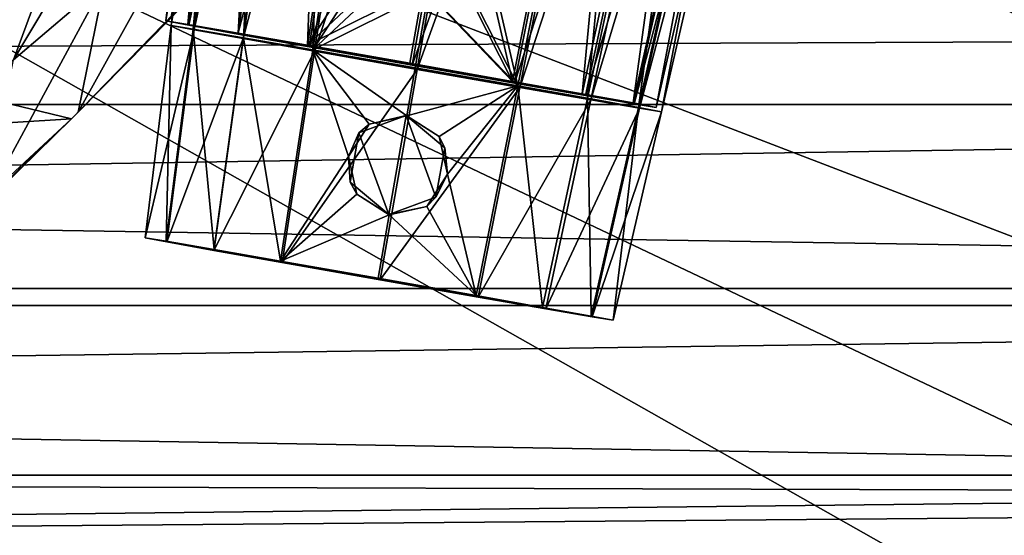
# Model space of a CAD drawing. Header units: metres. Extents: x -1204 to 0, y -809 to 0.
# Tile 100 of 135: x -395 to -316, y -175 to -134. Entities that reach past the tile are written whole.
import ezdxf

# ---------------------------------------------------------------- set-up
doc = ezdxf.new("R2010")
doc.units = ezdxf.units.M

msp = doc.modelspace()

# ---------------------------------------------------------------- linework, layer by layer
at = {"layer": 'top'}
for points in [[(-731.955872, -59.277416, 664.851318), (-797.272644, -167.11203, 662.0271), (-390.565918, -141.8452, 662.689331)], [(-390.565918, -141.8452, 662.689331), (-376.047058, -126.873741, 663.081421), (-731.955872, -59.277416, 664.851318)], [(-388.815094, -119.908661, 558.226807), (-382.125214, -115.294991, 565.7453), (-395.185577, -137.15625, 592.962769)], [(-395.185577, -137.15625, 592.962769), (-382.125214, -115.294991, 565.7453), (-387.944916, -130.988281, 596.848816)], [(-395.665955, -124.534836, 550.788269), (-388.815094, -119.908661, 558.226807), (-402.559265, -143.231949, 589.112122)], [(-402.559265, -143.231949, 589.112122), (-388.815094, -119.908661, 558.226807), (-395.185577, -137.15625, 592.962769)], [(-382.698822, -133.862061, 628.365051), (-390.036316, -141.317017, 628.365051), (-380.839783, -124.727577, 600.763306)], [(-390.036316, -141.317017, 628.365051), (-387.944916, -130.988281, 596.848816), (-380.839783, -124.727577, 600.763306)], [(-382.698822, -133.862061, 628.365051), (-376.047058, -126.873741, 663.081421), (-390.565918, -141.8452, 662.689331)], [(-390.036316, -141.317017, 628.365051), (-397.502747, -148.64296, 628.365051), (-387.944916, -130.988281, 596.848816)], [(-397.502747, -148.64296, 628.365051), (-395.185577, -137.15625, 592.962769), (-387.944916, -130.988281, 596.848816)], [(-390.036316, -141.317017, 628.365051), (-382.698822, -133.862061, 628.365051), (-390.565918, -141.8452, 662.689331)], [(-390.565918, -141.8452, 662.689331), (-397.502747, -148.64296, 628.365051), (-390.036316, -141.317017, 628.365051)], [(-797.272644, -167.11203, 662.0271), (-421.121307, -170.231323, 661.945862), (-390.565918, -141.8452, 662.689331)], [(-421.121307, -170.231323, 661.945862), (-405.095734, -155.837646, 628.365051), (-390.565918, -141.8452, 662.689331)], [(-405.095734, -155.837646, 628.365051), (-397.502747, -148.64296, 628.365051), (-390.565918, -141.8452, 662.689331)]]:
    msp.add_3dface(points, dxfattribs=at)
at = {"layer": 'top0123410'}
for points in [[(-86.644287, -134.744339, 2135.108154), (-73.120026, -110.688354, 2118.26416), (-1125.842896, -120.685265, 2125.263916)], [(-86.644287, -134.744339, 2135.108154), (-1125.842896, -120.685265, 2125.263916), (-1114.374756, -139.161072, 2138.200928)], [(-1123.930176, -122.44268, 2122.832275), (-80.112152, -122.44268, 2122.832275), (-1112.71814, -140.701401, 2135.617188)], [(-80.112152, -122.44268, 2122.832275), (-91.324203, -140.701401, 2135.617188), (-1112.71814, -140.701401, 2135.617188)], [(-102.716942, -155.356339, 2149.541016), (-86.644287, -134.744339, 2135.108154), (-1114.374756, -139.161072, 2138.200928)], [(-102.716942, -155.356339, 2149.541016), (-1114.374756, -139.161072, 2138.200928), (-1101.325439, -155.356339, 2149.541016)], [(-1112.71814, -140.701401, 2135.617188), (-91.324203, -140.701401, 2135.617188), (-1099.933228, -156.713867, 2146.829102)], [(-91.324203, -140.701401, 2135.617188), (-104.1091, -156.713867, 2146.829102), (-1099.933228, -156.713867, 2146.829102)], [(-120.913994, -171.980591, 2161.181396), (-1101.325439, -155.356339, 2149.541016), (-1086.915405, -168.997421, 2159.092529)], [(-120.913994, -171.980591, 2161.181396), (-102.716942, -155.356339, 2149.541016), (-1101.325439, -155.356339, 2149.541016)], [(-1099.933228, -156.713867, 2146.829102), (-104.1091, -156.713867, 2146.829102), (-1085.794189, -170.206116, 2156.276611)], [(-104.1091, -156.713867, 2146.829102), (-118.248085, -170.206116, 2156.276611), (-1085.794189, -170.206116, 2156.276611)], [(-1071.388184, -179.853867, 2166.694336), (-120.913994, -171.980591, 2161.181396), (-1086.915405, -168.997421, 2159.092529)], [(-1085.794189, -170.206116, 2156.276611), (-118.248085, -170.206116, 2156.276611), (-1070.543091, -180.947266, 2163.797607)], [(-118.248085, -170.206116, 2156.276611), (-133.499237, -180.947266, 2163.797607), (-1070.543091, -180.947266, 2163.797607)], [(-140.755402, -184.178574, 2169.722412), (-120.913994, -171.980591, 2161.181396), (-1071.388184, -179.853867, 2166.694336)]]:
    msp.add_3dface(points, dxfattribs=at)
at = {"layer": 'top0123423'}
for points in [[(-382.646423, -134.416351, 1328.126465), (-375.934113, -79.748138, 1327.960815), (-373.838928, -80.144402, 1318.459717)], [(-382.646423, -134.416351, 1328.126465), (-380.883667, -134.70372, 1336.431763), (-375.934113, -79.748138, 1327.960815)], [(-380.883667, -134.70372, 1336.431763), (-373.909424, -80.078247, 1337.487061), (-375.934113, -79.748138, 1327.960815)], [(-380.822235, -134.761383, 1319.84314), (-382.646423, -134.416351, 1328.126465), (-373.838928, -80.144402, 1318.459717)], [(-380.883667, -134.70372, 1336.431763), (-376.883148, -135.39267, 1342.26001), (-373.909424, -80.078247, 1337.487061)], [(-380.822235, -134.761383, 1319.84314), (-373.838928, -80.144402, 1318.459717), (-369.379089, -80.949005, 1312.001831)], [(-376.883148, -135.39267, 1342.26001), (-369.321625, -80.868347, 1344.162354), (-373.909424, -80.078247, 1337.487061)], [(-376.919861, -135.465439, 1314.19104), (-380.822235, -134.761383, 1319.84314), (-369.379089, -80.949005, 1312.001831)], [(-376.919861, -135.465439, 1314.19104), (-369.379089, -80.949005, 1312.001831), (-362.8797, -82.107933, 1307.426025)], [(-376.883148, -135.39267, 1342.26001), (-371.374084, -136.353043, 1346.160522), (-369.321625, -80.868347, 1344.162354)], [(-371.374084, -136.353043, 1346.160522), (-363.032257, -81.964745, 1348.61499), (-369.321625, -80.868347, 1344.162354)], [(-371.240967, -136.478043, 1310.196777), (-376.919861, -135.465439, 1314.19104), (-362.8797, -82.107933, 1307.426025)], [(-371.374084, -136.353043, 1346.160522), (-365.412964, -127.124107, 1348.098511), (-363.032257, -81.964745, 1348.61499)], [(-371.240967, -136.478043, 1310.196777), (-362.8797, -82.107933, 1307.426025), (-353.501648, -83.767288, 1305.379761)], [(-363.064911, -137.924698, 1308.415283), (-371.240967, -136.478043, 1310.196777), (-353.501648, -83.767288, 1305.379761)], [(-353.501648, -83.767288, 1305.379761), (-344.141266, -85.41172, 1307.516968), (-363.064911, -137.924698, 1308.415283)], [(-344.336365, -85.26104, 1348.705688), (-357.538544, -128.512405, 1348.136841), (-355.074707, -139.226791, 1346.239502)], [(-344.336365, -85.26104, 1348.705688), (-355.074707, -139.226791, 1346.239502), (-349.532959, -140.214798, 1342.3927)], [(-338.009674, -86.388985, 1344.314209), (-344.336365, -85.26104, 1348.705688), (-349.532959, -140.214798, 1342.3927)], [(-344.141266, -85.41172, 1307.516968), (-354.904236, -139.358383, 1310.276001), (-363.064911, -137.924698, 1308.415283)], [(-344.141266, -85.41172, 1307.516968), (-337.680756, -86.537773, 1312.15564), (-354.904236, -139.358383, 1310.276001)], [(-337.680756, -86.537773, 1312.15564), (-349.259308, -140.342285, 1314.325195), (-354.904236, -139.358383, 1310.276001)], [(-338.009674, -86.388985, 1344.314209), (-349.532959, -140.214798, 1342.3927), (-345.483398, -140.945175, 1336.603394)], [(-337.680756, -86.537773, 1312.15564), (-333.275635, -87.29615, 1318.656372), (-349.259308, -140.342285, 1314.325195)], [(-333.365723, -87.226547, 1337.683716), (-338.009674, -86.388985, 1344.314209), (-345.483398, -140.945175, 1336.603394)], [(-333.275635, -87.29615, 1318.656372), (-345.404785, -141.005875, 1320.014893), (-349.259308, -140.342285, 1314.325195)], [(-333.365723, -87.226547, 1337.683716), (-345.483398, -140.945175, 1336.603394), (-343.650604, -141.291748, 1328.315674)], [(-333.275635, -87.29615, 1318.656372), (-331.260712, -87.62455, 1328.17749), (-345.404785, -141.005875, 1320.014893)], [(-331.260712, -87.62455, 1328.17749), (-343.650604, -141.291748, 1328.315674), (-345.404785, -141.005875, 1320.014893)], [(-331.260712, -87.62455, 1328.17749), (-333.365723, -87.226547, 1337.683716), (-343.650604, -141.291748, 1328.315674)], [(-371.374084, -136.353043, 1346.160522), (-364.756775, -130.119827, 1348.160645), (-365.412964, -127.124107, 1348.098511)], [(-357.538544, -128.512405, 1348.136841), (-359.17984, -131.103104, 1348.187622), (-355.074707, -139.226791, 1346.239502)], [(-362.173035, -131.768646, 1348.31543), (-364.756775, -130.119827, 1348.160645), (-371.374084, -136.353043, 1346.160522)], [(-355.074707, -139.226791, 1346.239502), (-359.17984, -131.103104, 1348.187622), (-362.173035, -131.768646, 1348.31543)], [(-363.232025, -137.783447, 1348.012451), (-362.173035, -131.768646, 1348.31543), (-371.374084, -136.353043, 1346.160522)], [(-362.173035, -131.768646, 1348.31543), (-363.232025, -137.783447, 1348.012451), (-355.074707, -139.226791, 1346.239502)], [(-345.404785, -141.005875, 1320.014893), (-382.646423, -134.416351, 1328.126465), (-380.822235, -134.761383, 1319.84314)], [(-345.404785, -141.005875, 1320.014893), (-343.650604, -141.291748, 1328.315674), (-382.646423, -134.416351, 1328.126465)], [(-343.650604, -141.291748, 1328.315674), (-380.883667, -134.70372, 1336.431763), (-382.646423, -134.416351, 1328.126465)], [(-343.650604, -141.291748, 1328.315674), (-345.483398, -140.945175, 1336.603394), (-380.883667, -134.70372, 1336.431763)], [(-345.483398, -140.945175, 1336.603394), (-376.883148, -135.39267, 1342.26001), (-380.883667, -134.70372, 1336.431763)], [(-349.259308, -140.342285, 1314.325195), (-380.822235, -134.761383, 1319.84314), (-376.919861, -135.465439, 1314.19104)], [(-349.259308, -140.342285, 1314.325195), (-345.404785, -141.005875, 1320.014893), (-380.822235, -134.761383, 1319.84314)], [(-354.904236, -139.358383, 1310.276001), (-376.919861, -135.465439, 1314.19104), (-371.240967, -136.478043, 1310.196777)], [(-354.904236, -139.358383, 1310.276001), (-349.259308, -140.342285, 1314.325195), (-376.919861, -135.465439, 1314.19104)], [(-345.483398, -140.945175, 1336.603394), (-349.532959, -140.214798, 1342.3927), (-376.883148, -135.39267, 1342.26001)], [(-349.532959, -140.214798, 1342.3927), (-371.374084, -136.353043, 1346.160522), (-376.883148, -135.39267, 1342.26001)], [(-349.532959, -140.214798, 1342.3927), (-355.074707, -139.226791, 1346.239502), (-371.374084, -136.353043, 1346.160522)], [(-355.074707, -139.226791, 1346.239502), (-363.232025, -137.783447, 1348.012451), (-371.374084, -136.353043, 1346.160522)], [(-363.064911, -137.924698, 1308.415283), (-354.904236, -139.358383, 1310.276001), (-371.240967, -136.478043, 1310.196777)]]:
    msp.add_3dface(points, dxfattribs=at)
at = {"layer": 'top0123424'}
for points in [[(-383.068481, -134.059601, 1428.125), (-376.356171, -79.391418, 1427.959351), (-374.260986, -79.787674, 1418.45813)], [(-383.068481, -134.059601, 1428.125), (-381.305725, -134.34697, 1436.430176), (-376.356171, -79.391418, 1427.959351)], [(-381.244293, -134.404633, 1419.841553), (-383.068481, -134.059601, 1428.125), (-374.260986, -79.787674, 1418.45813)], [(-381.305725, -134.34697, 1436.430176), (-374.331482, -79.721527, 1437.485474), (-376.356171, -79.391418, 1427.959351)], [(-381.305725, -134.34697, 1436.430176), (-377.305206, -135.035919, 1442.258545), (-374.331482, -79.721527, 1437.485474)], [(-381.244293, -134.404633, 1419.841553), (-374.260986, -79.787674, 1418.45813), (-369.801147, -80.592278, 1412.000366)], [(-377.305206, -135.035919, 1442.258545), (-369.743683, -80.51162, 1444.160889), (-374.331482, -79.721527, 1437.485474)], [(-377.341888, -135.108688, 1414.189453), (-381.244293, -134.404633, 1419.841553), (-369.801147, -80.592278, 1412.000366)], [(-377.341888, -135.108688, 1414.189453), (-369.801147, -80.592278, 1412.000366), (-363.301758, -81.751205, 1407.424561)], [(-377.305206, -135.035919, 1442.258545), (-371.796143, -135.996277, 1446.158936), (-369.743683, -80.51162, 1444.160889)], [(-371.796143, -135.996277, 1446.158936), (-363.454346, -81.608017, 1448.613403), (-369.743683, -80.51162, 1444.160889)], [(-371.663025, -136.121292, 1410.195313), (-377.341888, -135.108688, 1414.189453), (-363.301758, -81.751205, 1407.424561)], [(-371.796143, -135.996277, 1446.158936), (-365.835022, -126.767357, 1448.096924), (-363.454346, -81.608017, 1448.613403)], [(-371.663025, -136.121292, 1410.195313), (-363.301758, -81.751205, 1407.424561), (-353.923706, -83.410561, 1405.378296)], [(-363.486969, -137.567947, 1408.413696), (-371.663025, -136.121292, 1410.195313), (-353.923706, -83.410561, 1405.378296)], [(-353.923706, -83.410561, 1405.378296), (-344.563324, -85.054993, 1407.515381), (-363.486969, -137.567947, 1408.413696)], [(-344.563324, -85.054993, 1407.515381), (-355.326294, -139.001633, 1410.274536), (-363.486969, -137.567947, 1408.413696)], [(-344.758423, -84.904312, 1448.704102), (-357.960602, -128.155655, 1448.135376), (-355.496765, -138.870041, 1446.238037)], [(-344.758423, -84.904312, 1448.704102), (-355.496765, -138.870041, 1446.238037), (-349.955017, -139.858047, 1442.391113)], [(-344.563324, -85.054993, 1407.515381), (-338.102814, -86.181046, 1412.154053), (-355.326294, -139.001633, 1410.274536)], [(-338.431732, -86.032257, 1444.312622), (-344.758423, -84.904312, 1448.704102), (-349.955017, -139.858047, 1442.391113)], [(-338.431732, -86.032257, 1444.312622), (-349.955017, -139.858047, 1442.391113), (-345.905457, -140.588425, 1436.601929)], [(-333.787781, -86.86982, 1437.682129), (-338.431732, -86.032257, 1444.312622), (-345.905457, -140.588425, 1436.601929)], [(-338.102814, -86.181046, 1412.154053), (-349.681366, -139.985535, 1414.323608), (-355.326294, -139.001633, 1410.274536)], [(-338.102814, -86.181046, 1412.154053), (-333.697693, -86.939423, 1418.654907), (-349.681366, -139.985535, 1414.323608)], [(-333.787781, -86.86982, 1437.682129), (-345.905457, -140.588425, 1436.601929), (-344.072662, -140.934998, 1428.314087)], [(-331.68277, -87.26783, 1428.175903), (-333.787781, -86.86982, 1437.682129), (-344.072662, -140.934998, 1428.314087)], [(-333.697693, -86.939423, 1418.654907), (-345.826843, -140.649124, 1420.013306), (-349.681366, -139.985535, 1414.323608)], [(-333.697693, -86.939423, 1418.654907), (-331.68277, -87.26783, 1428.175903), (-345.826843, -140.649124, 1420.013306)], [(-331.68277, -87.26783, 1428.175903), (-344.072662, -140.934998, 1428.314087), (-345.826843, -140.649124, 1420.013306)], [(-371.796143, -135.996277, 1446.158936), (-365.178833, -129.763077, 1448.159058), (-365.835022, -126.767357, 1448.096924)], [(-357.960602, -128.155655, 1448.135376), (-359.601898, -130.746353, 1448.186157), (-355.496765, -138.870041, 1446.238037)], [(-362.595093, -131.411896, 1448.313965), (-365.178833, -129.763077, 1448.159058), (-371.796143, -135.996277, 1446.158936)], [(-355.496765, -138.870041, 1446.238037), (-359.601898, -130.746353, 1448.186157), (-362.595093, -131.411896, 1448.313965)], [(-363.654083, -137.426697, 1448.010864), (-362.595093, -131.411896, 1448.313965), (-371.796143, -135.996277, 1446.158936)], [(-362.595093, -131.411896, 1448.313965), (-363.654083, -137.426697, 1448.010864), (-355.496765, -138.870041, 1446.238037)], [(-345.826843, -140.649124, 1420.013306), (-383.068481, -134.059601, 1428.125), (-381.244293, -134.404633, 1419.841553)], [(-345.826843, -140.649124, 1420.013306), (-344.072662, -140.934998, 1428.314087), (-383.068481, -134.059601, 1428.125)], [(-344.072662, -140.934998, 1428.314087), (-381.305725, -134.34697, 1436.430176), (-383.068481, -134.059601, 1428.125)], [(-344.072662, -140.934998, 1428.314087), (-345.905457, -140.588425, 1436.601929), (-381.305725, -134.34697, 1436.430176)], [(-345.905457, -140.588425, 1436.601929), (-377.305206, -135.035919, 1442.258545), (-381.305725, -134.34697, 1436.430176)], [(-349.681366, -139.985535, 1414.323608), (-381.244293, -134.404633, 1419.841553), (-377.341888, -135.108688, 1414.189453)], [(-349.681366, -139.985535, 1414.323608), (-345.826843, -140.649124, 1420.013306), (-381.244293, -134.404633, 1419.841553)], [(-355.326294, -139.001633, 1410.274536), (-377.341888, -135.108688, 1414.189453), (-371.663025, -136.121292, 1410.195313)], [(-355.326294, -139.001633, 1410.274536), (-349.681366, -139.985535, 1414.323608), (-377.341888, -135.108688, 1414.189453)], [(-345.905457, -140.588425, 1436.601929), (-349.955017, -139.858047, 1442.391113), (-377.305206, -135.035919, 1442.258545)], [(-349.955017, -139.858047, 1442.391113), (-371.796143, -135.996277, 1446.158936), (-377.305206, -135.035919, 1442.258545)], [(-349.955017, -139.858047, 1442.391113), (-355.496765, -138.870041, 1446.238037), (-371.796143, -135.996277, 1446.158936)], [(-355.496765, -138.870041, 1446.238037), (-363.654083, -137.426697, 1448.010864), (-371.796143, -135.996277, 1446.158936)], [(-363.486969, -137.567947, 1408.413696), (-355.326294, -139.001633, 1410.274536), (-371.663025, -136.121292, 1410.195313)]]:
    msp.add_3dface(points, dxfattribs=at)
at = {"layer": 'top0123426'}
for points in [[(-384.721008, -151.312729, 1328.178101), (-382.646423, -134.416351, 1328.126831), (-380.822388, -134.761353, 1319.843506)], [(-384.721008, -151.312729, 1328.178101), (-383.03894, -151.586929, 1336.106201), (-382.646423, -134.416351, 1328.126831)], [(-383.03894, -151.586929, 1336.106201), (-380.883392, -134.703766, 1336.432373), (-382.646423, -134.416351, 1328.126831)], [(-380.822388, -134.761353, 1319.843506), (-382.646423, -134.416351, 1328.126831), (-345.404633, -141.005905, 1320.015259)], [(-345.404633, -141.005905, 1320.015259), (-382.646423, -134.416351, 1328.126831), (-343.650604, -141.291748, 1328.31604)], [(-382.646423, -134.416351, 1328.126831), (-380.883392, -134.703766, 1336.432373), (-343.650604, -141.291748, 1328.31604)], [(-382.980713, -151.641891, 1320.270996), (-384.721008, -151.312729, 1328.178101), (-380.822388, -134.761353, 1319.843506)], [(-383.03894, -151.586929, 1336.106201), (-379.215729, -152.245331, 1341.676636), (-380.883392, -134.703766, 1336.432373)], [(-382.980713, -151.641891, 1320.270996), (-380.822388, -134.761353, 1319.843506), (-376.921783, -135.465088, 1314.192993)], [(-379.252472, -152.314529, 1314.869629), (-382.980713, -151.641891, 1320.270996), (-376.921783, -135.465088, 1314.192993)], [(-379.215729, -152.245331, 1341.676636), (-376.878693, -135.393433, 1342.264526), (-380.883392, -134.703766, 1336.432373)], [(-343.650604, -141.291748, 1328.31604), (-380.883392, -134.703766, 1336.432373), (-345.483643, -140.945129, 1336.604004)], [(-380.883392, -134.703766, 1336.432373), (-376.878693, -135.393433, 1342.264526), (-345.483643, -140.945129, 1336.604004)], [(-376.921783, -135.465088, 1314.192993), (-380.822388, -134.761353, 1319.843506), (-349.257385, -140.342621, 1314.327148)], [(-349.257385, -140.342621, 1314.327148), (-380.822388, -134.761353, 1319.843506), (-345.404633, -141.005905, 1320.015259)], [(-379.252472, -152.314529, 1314.869629), (-376.921783, -135.465088, 1314.192993), (-371.241058, -136.478012, 1310.196899)], [(-379.215729, -152.245331, 1341.676636), (-373.951508, -153.163025, 1345.402222), (-376.878693, -135.393433, 1342.264526)], [(-371.241058, -136.478012, 1310.196899), (-376.921783, -135.465088, 1314.192993), (-354.904144, -139.358398, 1310.276123)], [(-354.904144, -139.358398, 1310.276123), (-376.921783, -135.465088, 1314.192993), (-349.257385, -140.342621, 1314.327148)], [(-373.951508, -153.163025, 1345.402222), (-371.37326, -136.35318, 1346.160889), (-376.878693, -135.393433, 1342.264526)], [(-345.483643, -140.945129, 1336.604004), (-376.878693, -135.393433, 1342.264526), (-349.537445, -140.214005, 1342.397095)], [(-376.878693, -135.393433, 1342.264526), (-371.37326, -136.35318, 1346.160889), (-349.537445, -140.214005, 1342.397095)], [(-373.825287, -153.282257, 1311.053223), (-379.252472, -152.314529, 1314.869629), (-371.241058, -136.478012, 1310.196899)], [(-373.951508, -153.163025, 1345.402222), (-368.534424, -144.853348, 1347.185425), (-371.37326, -136.35318, 1346.160889)], [(-373.825287, -153.282257, 1311.053223), (-371.241058, -136.478012, 1310.196899), (-363.064911, -137.924698, 1308.415283)], [(-368.534424, -144.853348, 1347.185425), (-366.891388, -142.283539, 1347.542236), (-371.37326, -136.35318, 1346.160889)], [(-371.37326, -136.35318, 1346.160889), (-366.891388, -142.283539, 1347.542236), (-363.90799, -141.622589, 1347.81897)], [(-363.90799, -141.622589, 1347.81897), (-363.232025, -137.783447, 1348.012451), (-371.37326, -136.35318, 1346.160889)], [(-349.537445, -140.214005, 1342.397095), (-371.37326, -136.35318, 1346.160889), (-355.075531, -139.226654, 1346.239868)], [(-371.37326, -136.35318, 1346.160889), (-363.232025, -137.783447, 1348.012451), (-355.075531, -139.226654, 1346.239868)], [(-363.064911, -137.924698, 1308.415283), (-371.241058, -136.478012, 1310.196899), (-354.904144, -139.358398, 1310.276123)], [(-363.232025, -137.783447, 1348.012451), (-363.90799, -141.622589, 1347.81897), (-355.075531, -139.226654, 1346.239868)], [(-366.02063, -154.663208, 1309.353516), (-373.825287, -153.282257, 1311.053223), (-363.064911, -137.924698, 1308.415283)], [(-363.064911, -137.924698, 1308.415283), (-354.904144, -139.358398, 1310.276123), (-366.02063, -154.663208, 1309.353516)], [(-354.904144, -139.358398, 1310.276123), (-358.230652, -156.031754, 1311.128784), (-366.02063, -154.663208, 1309.353516)], [(-363.90799, -141.622589, 1347.81897), (-361.328308, -143.264496, 1347.569214), (-355.075531, -139.226654, 1346.239868)], [(-355.075531, -139.226654, 1346.239868), (-361.328308, -143.264496, 1347.569214), (-360.659821, -146.241684, 1347.223755)], [(-355.075531, -139.226654, 1346.239868), (-360.659821, -146.241684, 1347.223755), (-358.394409, -155.905914, 1345.477661)], [(-355.075531, -139.226654, 1346.239868), (-358.394409, -155.905914, 1345.477661), (-353.098938, -156.850006, 1341.803223)], [(-354.904144, -139.358398, 1310.276123), (-349.257385, -140.342621, 1314.327148), (-358.230652, -156.031754, 1311.128784)], [(-349.537445, -140.214005, 1342.397095), (-355.075531, -139.226654, 1346.239868), (-353.098938, -156.850006, 1341.803223)], [(-349.257385, -140.342621, 1314.327148), (-352.835938, -156.972061, 1314.997803), (-358.230652, -156.031754, 1311.128784)], [(-349.537445, -140.214005, 1342.397095), (-353.098938, -156.850006, 1341.803223), (-349.228851, -157.548019, 1336.270142)], [(-349.257385, -140.342621, 1314.327148), (-345.404633, -141.005905, 1320.015259), (-352.835938, -156.972061, 1314.997803)], [(-345.483643, -140.945129, 1336.604004), (-349.537445, -140.214005, 1342.397095), (-349.228851, -157.548019, 1336.270142)], [(-345.483643, -140.945129, 1336.604004), (-349.228851, -157.548019, 1336.270142), (-347.47995, -157.878723, 1328.358643)], [(-343.650604, -141.291748, 1328.31604), (-345.483643, -140.945129, 1336.604004), (-347.47995, -157.878723, 1328.358643)], [(-367.705719, -142.955154, 1357.472046), (-363.9487, -141.587646, 1357.483032), (-366.891388, -142.283539, 1347.542236)], [(-363.9487, -141.587646, 1357.483032), (-367.705719, -142.955154, 1357.472046), (-365.337219, -149.462509, 1357.505249)], [(-366.891388, -142.283539, 1347.542236), (-363.9487, -141.587646, 1357.483032), (-363.90799, -141.622589, 1347.81897)], [(-361.5802, -148.095001, 1357.516235), (-363.9487, -141.587646, 1357.483032), (-365.337219, -149.462509, 1357.505249)], [(-361.328308, -143.264496, 1347.569214), (-363.9487, -141.587646, 1357.483032), (-360.885925, -144.157562, 1357.505127)], [(-361.328308, -143.264496, 1347.569214), (-363.90799, -141.622589, 1347.81897), (-363.9487, -141.587646, 1357.483032)], [(-361.5802, -148.095001, 1357.516235), (-360.885925, -144.157562, 1357.505127), (-363.9487, -141.587646, 1357.483032)], [(-345.404633, -141.005905, 1320.015259), (-349.153412, -157.606018, 1320.435059), (-352.835938, -156.972061, 1314.997803)], [(-345.404633, -141.005905, 1320.015259), (-343.650604, -141.291748, 1328.31604), (-349.153412, -157.606018, 1320.435059)], [(-343.650604, -141.291748, 1328.31604), (-347.47995, -157.878723, 1328.358643), (-349.153412, -157.606018, 1320.435059)], [(-368.534424, -144.853348, 1347.185425), (-367.705719, -142.955154, 1357.472046), (-366.891388, -142.283539, 1347.542236)], [(-368.399994, -146.892593, 1357.483154), (-367.705719, -142.955154, 1357.472046), (-368.534424, -144.853348, 1347.185425)], [(-365.337219, -149.462509, 1357.505249), (-367.705719, -142.955154, 1357.472046), (-368.399994, -146.892593, 1357.483154)], [(-360.659821, -146.241684, 1347.223755), (-361.328308, -143.264496, 1347.569214), (-360.885925, -144.157562, 1357.505127)], [(-373.951508, -153.163025, 1345.402222), (-367.87851, -147.849533, 1347.257446), (-368.534424, -144.853348, 1347.185425)], [(-367.87851, -147.849533, 1347.257446), (-368.399994, -146.892593, 1357.483154), (-368.534424, -144.853348, 1347.185425)], [(-360.659821, -146.241684, 1347.223755), (-360.885925, -144.157562, 1357.505127), (-361.5802, -148.095001, 1357.516235)], [(-360.659821, -146.241684, 1347.223755), (-362.301208, -148.832886, 1347.284424), (-358.394409, -155.905914, 1345.477661)], [(-362.301208, -148.832886, 1347.284424), (-360.659821, -146.241684, 1347.223755), (-361.5802, -148.095001, 1357.516235)], [(-365.337219, -149.462509, 1357.505249), (-368.399994, -146.892593, 1357.483154), (-367.87851, -147.849533, 1347.257446)], [(-365.294678, -149.498489, 1347.422241), (-367.87851, -147.849533, 1347.257446), (-373.951508, -153.163025, 1345.402222)], [(-365.294678, -149.498489, 1347.422241), (-365.337219, -149.462509, 1357.505249), (-367.87851, -147.849533, 1347.257446)], [(-362.301208, -148.832886, 1347.284424), (-361.5802, -148.095001, 1357.516235), (-365.337219, -149.462509, 1357.505249)], [(-366.180237, -154.528305, 1347.168823), (-365.294678, -149.498489, 1347.422241), (-373.951508, -153.163025, 1345.402222)], [(-365.294678, -149.498489, 1347.422241), (-366.180237, -154.528305, 1347.168823), (-358.394409, -155.905914, 1345.477661)], [(-365.294678, -149.498489, 1347.422241), (-362.301208, -148.832886, 1347.284424), (-365.337219, -149.462509, 1357.505249)], [(-358.394409, -155.905914, 1345.477661), (-362.301208, -148.832886, 1347.284424), (-365.294678, -149.498489, 1347.422241)], [(-349.153412, -157.606018, 1320.435059), (-384.721008, -151.312729, 1328.178101), (-382.980713, -151.641891, 1320.270996)], [(-349.153412, -157.606018, 1320.435059), (-347.47995, -157.878723, 1328.358643), (-384.721008, -151.312729, 1328.178101)], [(-347.47995, -157.878723, 1328.358643), (-383.03894, -151.586929, 1336.106201), (-384.721008, -151.312729, 1328.178101)], [(-347.47995, -157.878723, 1328.358643), (-349.228851, -157.548019, 1336.270142), (-383.03894, -151.586929, 1336.106201)], [(-349.228851, -157.548019, 1336.270142), (-379.215729, -152.245331, 1341.676636), (-383.03894, -151.586929, 1336.106201)], [(-352.835938, -156.972061, 1314.997803), (-382.980713, -151.641891, 1320.270996), (-379.252472, -152.314529, 1314.869629)], [(-352.835938, -156.972061, 1314.997803), (-349.153412, -157.606018, 1320.435059), (-382.980713, -151.641891, 1320.270996)], [(-358.230652, -156.031754, 1311.128784), (-379.252472, -152.314529, 1314.869629), (-373.825287, -153.282257, 1311.053223)], [(-358.230652, -156.031754, 1311.128784), (-352.835938, -156.972061, 1314.997803), (-379.252472, -152.314529, 1314.869629)], [(-349.228851, -157.548019, 1336.270142), (-353.098938, -156.850006, 1341.803223), (-379.215729, -152.245331, 1341.676636)], [(-353.098938, -156.850006, 1341.803223), (-373.951508, -153.163025, 1345.402222), (-379.215729, -152.245331, 1341.676636)], [(-353.098938, -156.850006, 1341.803223), (-358.394409, -155.905914, 1345.477661), (-373.951508, -153.163025, 1345.402222)], [(-358.394409, -155.905914, 1345.477661), (-366.180237, -154.528305, 1347.168823), (-373.951508, -153.163025, 1345.402222)], [(-366.02063, -154.663208, 1309.353516), (-358.230652, -156.031754, 1311.128784), (-373.825287, -153.282257, 1311.053223)]]:
    msp.add_3dface(points, dxfattribs=at)
at = {"layer": 'top0123459'}
for points in [[(-10, -10, 90), (-602.021179, -625.846375, 90), (-1194.042358, -10, 90)], [(-594.006104, -626.560364, 90), (-602.021179, -625.846375, 90), (-10, -10, 90)], [(-585.781799, -628.854126, 90), (-594.006104, -626.560364, 90), (-10, -10, 90)], [(-577.802734, -632.855408, 90), (-585.781799, -628.854126, 90), (-10, -10, 90)], [(-10, -10, 90), (-570.615173, -638.481506, 90), (-577.802734, -632.855408, 90)], [(-317.021149, -753.244812, 90), (-570.615173, -638.481506, 90), (-10, -10, 90)], [(-10.00001, -794.032166, 90), (-317.021149, -753.244812, 90), (-10, -10, 90)], [(-300.968048, -77.99707, 118.661613), (-360.52652, -81.898285, 118.593521), (-70.629105, -206.836044, 116.412727)], [(-360.52652, -81.898285, 118.593521), (-421.769043, -85.030029, 118.538857), (-67.645378, -246.592377, 115.718773)], [(-70.629105, -206.836044, 116.412727), (-360.52652, -81.898285, 118.593521), (-67.645378, -246.592377, 115.718773)], [(-67.645378, -246.592377, 115.718773), (-421.769043, -85.030029, 118.538857), (-482.169464, -87.233986, 118.500389)], [(-590.164673, -606.131226, 109.443001), (-64.054756, -324.029175, 114.367111), (-482.169464, -87.233986, 118.500389)], [(-64.054756, -324.029175, 114.367111), (-65.505524, -284.940216, 115.049408), (-482.169464, -87.233986, 118.500389)], [(-482.169464, -87.233986, 118.500389), (-65.505524, -284.940216, 115.049408), (-67.645378, -246.592377, 115.718773)]]:
    msp.add_3dface(points, dxfattribs=at)

doc.saveas('drawing.dxf')
